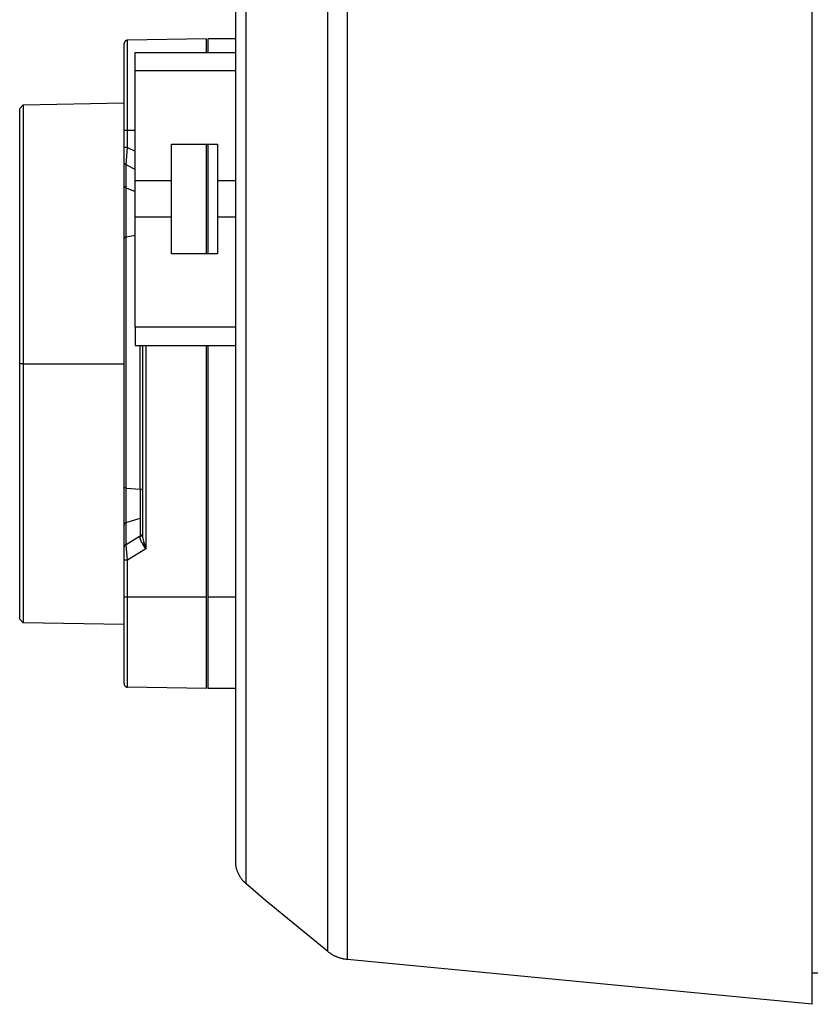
# Model space of a CAD drawing. Header units: millimetres. Extents: x -2637 to -1637, y 678 to 1678.
# Tile 88 of 256: x -2457 to -2414, y 1356 to 1410. Entities that reach past the tile are written whole.
import ezdxf

# ---------------------------------------------------------------- set-up
doc = ezdxf.new("R2010")
doc.units = ezdxf.units.MM
doc.layers.add('Make2D$B.SHOW mini', color=7, linetype='Continuous', true_color=0x000000)

msp = doc.modelspace()

# ---------------------------------------------------------------- linework, layer by layer
at = {"layer": 'Make2D$B.SHOW mini', "color": 18, "lineweight": -3, "true_color": 0x000000}
for points in [[(-2440.331, 1359.041), (-2440.331, 1359.042), (-2440.331, 1359.045), (-2440.331, 1359.059), (-2440.331, 1359.112), (-2440.331, 1359.332), (-2440.331, 1360.245), (-2440.331, 1364.104), (-2440.331, 1380.163), (-2440.331, 1431.156)], [(-2439.256, 1358.598), (-2439.256, 1358.599), (-2439.256, 1358.602), (-2439.256, 1358.616), (-2439.256, 1358.67), (-2439.256, 1358.891), (-2439.256, 1359.809), (-2439.256, 1363.692), (-2439.256, 1379.85), (-2439.256, 1431.156)], [(-2444.811, 1428.386), (-2444.811, 1362.762)], [(-2445.361, 1363.961), (-2445.361, 1427.595)], [(-2413.861, 1356.156), (-2413.861, 1356.157), (-2413.861, 1356.16), (-2413.861, 1356.173), (-2413.861, 1356.226), (-2413.861, 1356.44), (-2413.861, 1357.327), (-2413.861, 1361.063), (-2413.861, 1376.555), (-2413.861, 1426.657)], [(-2451.265, 1408.831), (-2451.269, 1408.831), (-2451.274, 1408.831), (-2451.278, 1408.83), (-2451.283, 1408.83), (-2451.287, 1408.829), (-2451.292, 1408.829), (-2451.296, 1408.828), (-2451.301, 1408.827), (-2451.305, 1408.826), (-2451.31, 1408.825), (-2451.314, 1408.824), (-2451.319, 1408.822), (-2451.324, 1408.821), (-2451.328, 1408.819), (-2451.333, 1408.818), (-2451.337, 1408.816), (-2451.342, 1408.814), (-2451.346, 1408.812), (-2451.351, 1408.81), (-2451.355, 1408.807), (-2451.36, 1408.805), (-2451.364, 1408.802), (-2451.368, 1408.8), (-2451.373, 1408.797), (-2451.377, 1408.794), (-2451.381, 1408.791), (-2451.385, 1408.788), (-2451.389, 1408.785), (-2451.393, 1408.782), (-2451.397, 1408.778), (-2451.4, 1408.775), (-2451.404, 1408.771), (-2451.407, 1408.767), (-2451.411, 1408.764), (-2451.414, 1408.76), (-2451.417, 1408.756), (-2451.421, 1408.752), (-2451.424, 1408.748), (-2451.427, 1408.744), (-2451.429, 1408.739), (-2451.432, 1408.735), (-2451.435, 1408.731), (-2451.437, 1408.726), (-2451.439, 1408.722), (-2451.442, 1408.717), (-2451.444, 1408.713), (-2451.446, 1408.708), (-2451.447, 1408.704), (-2451.449, 1408.699), (-2451.451, 1408.695), (-2451.452, 1408.69), (-2451.454, 1408.685), (-2451.455, 1408.681), (-2451.456, 1408.676), (-2451.457, 1408.672), (-2451.458, 1408.667), (-2451.459, 1408.662), (-2451.459, 1408.658), (-2451.46, 1408.653), (-2451.46, 1408.649), (-2451.461, 1408.644), (-2451.461, 1408.64), (-2451.461, 1408.635), (-2451.461, 1408.631)], [(-2451.461, 1403.906), (-2451.461, 1407.247), (-2451.461, 1408.299), (-2451.461, 1408.552), (-2451.461, 1408.612), (-2451.461, 1408.626), (-2451.461, 1408.63), (-2451.461, 1408.631), (-2451.461, 1408.631), (-2451.461, 1408.631)], [(-2446.961, 1408.906), (-2451.265, 1408.831)], [(-2451.265, 1403.906), (-2451.265, 1407.388), (-2451.265, 1408.485), (-2451.265, 1408.749), (-2451.265, 1408.811), (-2451.265, 1408.826), (-2451.265, 1408.83), (-2451.265, 1408.831), (-2451.265, 1408.831), (-2451.265, 1408.831)], [(-2446.961, 1408.156), (-2446.961, 1408.728), (-2446.961, 1408.863), (-2446.961, 1408.896), (-2446.961, 1408.903), (-2446.961, 1408.905), (-2446.961, 1408.906), (-2446.961, 1408.906), (-2446.961, 1408.906), (-2446.961, 1408.906)], [(-2446.861, 1408.176), (-2446.861, 1408.733), (-2446.861, 1408.865), (-2446.861, 1408.896), (-2446.861, 1408.904), (-2446.861, 1408.905), (-2446.861, 1408.906), (-2446.861, 1408.906), (-2446.861, 1408.906), (-2446.861, 1408.906)], [(-2445.361, 1408.906), (-2446.861, 1408.906)], [(-2450.861, 1408.156), (-2445.361, 1408.156)], [(-2450.861, 1407.156), (-2450.861, 1407.888), (-2450.861, 1408.09), (-2450.861, 1408.14), (-2450.861, 1408.152), (-2450.861, 1408.155), (-2450.861, 1408.156), (-2450.861, 1408.156), (-2450.861, 1408.156), (-2450.861, 1408.156)], [(-2450.861, 1401.156), (-2450.861, 1407.156)], [(-2445.361, 1407.156), (-2450.861, 1407.156)], [(-2457.161, 1405.109), (-2456.963, 1405.308)], [(-2456.965, 1405.309), (-2451.461, 1405.406)], [(-2456.965, 1405.309), (-2456.965, 1391.156)], [(-2457.161, 1391.16), (-2457.161, 1401.024), (-2457.161, 1404.13), (-2457.161, 1404.877), (-2457.161, 1405.053), (-2457.161, 1405.096), (-2457.161, 1405.106), (-2457.161, 1405.109), (-2457.161, 1405.109), (-2457.161, 1405.109)], [(-2451.265, 1403.906), (-2451.404, 1403.906), (-2451.447, 1403.906), (-2451.458, 1403.906), (-2451.46, 1403.906), (-2451.461, 1403.906), (-2451.461, 1403.906), (-2451.461, 1403.906), (-2451.461, 1403.906), (-2451.461, 1403.906)], [(-2451.461, 1402.978), (-2451.461, 1403.906)], [(-2450.831, 1403.906), (-2451.265, 1403.906)], [(-2451.265, 1402.978), (-2451.265, 1403.906)], [(-2448.861, 1403.156), (-2446.361, 1403.156)], [(-2448.861, 1401.156), (-2448.861, 1403.156)], [(-2446.961, 1397.156), (-2446.961, 1403.156)], [(-2446.861, 1397.156), (-2446.861, 1403.156)], [(-2446.361, 1403.156), (-2446.361, 1401.156)], [(-2451.265, 1402.978), (-2451.404, 1402.978), (-2451.447, 1402.978), (-2451.458, 1402.978), (-2451.46, 1402.978), (-2451.461, 1402.978), (-2451.461, 1402.978), (-2451.461, 1402.978), (-2451.461, 1402.978), (-2451.461, 1402.978)], [(-2451.461, 1402.186), (-2451.461, 1402.978)], [(-2451.343, 1402.028), (-2451.265, 1402.978)], [(-2451.265, 1402.978), (-2450.858, 1402.77)], [(-2451.343, 1402.028), (-2451.349, 1402.03), (-2451.356, 1402.033), (-2451.362, 1402.036), (-2451.368, 1402.039), (-2451.374, 1402.042), (-2451.379, 1402.046), (-2451.385, 1402.05), (-2451.391, 1402.054), (-2451.393, 1402.056), (-2451.396, 1402.058), (-2451.399, 1402.06), (-2451.401, 1402.062), (-2451.404, 1402.064), (-2451.406, 1402.067), (-2451.409, 1402.069), (-2451.411, 1402.071), (-2451.414, 1402.074), (-2451.416, 1402.076), (-2451.418, 1402.079), (-2451.421, 1402.081), (-2451.423, 1402.084), (-2451.425, 1402.086), (-2451.427, 1402.089), (-2451.429, 1402.092), (-2451.431, 1402.094), (-2451.433, 1402.097), (-2451.435, 1402.1), (-2451.437, 1402.103), (-2451.438, 1402.105), (-2451.44, 1402.108), (-2451.442, 1402.111), (-2451.443, 1402.114), (-2451.445, 1402.117), (-2451.446, 1402.12), (-2451.448, 1402.123), (-2451.449, 1402.126), (-2451.45, 1402.129), (-2451.451, 1402.132), (-2451.452, 1402.135), (-2451.453, 1402.138), (-2451.454, 1402.141), (-2451.455, 1402.144), (-2451.456, 1402.147), (-2451.457, 1402.15), (-2451.458, 1402.153), (-2451.458, 1402.156), (-2451.459, 1402.159), (-2451.459, 1402.162), (-2451.46, 1402.165), (-2451.46, 1402.168), (-2451.461, 1402.171), (-2451.461, 1402.174), (-2451.461, 1402.177), (-2451.461, 1402.18), (-2451.461, 1402.183), (-2451.461, 1402.186)], [(-2451.461, 1400.916), (-2451.461, 1402.099)], [(-2450.85, 1401.776), (-2451.343, 1402.028)], [(-2451.343, 1400.758), (-2451.343, 1402.028)], [(-2451.343, 1400.758), (-2451.349, 1400.761), (-2451.356, 1400.764), (-2451.362, 1400.766), (-2451.368, 1400.77), (-2451.374, 1400.773), (-2451.379, 1400.776), (-2451.385, 1400.78), (-2451.391, 1400.784), (-2451.393, 1400.786), (-2451.396, 1400.788), (-2451.399, 1400.79), (-2451.401, 1400.793), (-2451.404, 1400.795), (-2451.406, 1400.797), (-2451.409, 1400.799), (-2451.411, 1400.802), (-2451.414, 1400.804), (-2451.416, 1400.807), (-2451.418, 1400.809), (-2451.421, 1400.812), (-2451.423, 1400.814), (-2451.425, 1400.817), (-2451.427, 1400.82), (-2451.429, 1400.822), (-2451.431, 1400.825), (-2451.433, 1400.828), (-2451.435, 1400.83), (-2451.437, 1400.833), (-2451.438, 1400.836), (-2451.44, 1400.839), (-2451.442, 1400.842), (-2451.443, 1400.845), (-2451.445, 1400.847), (-2451.446, 1400.85), (-2451.448, 1400.853), (-2451.449, 1400.856), (-2451.45, 1400.859), (-2451.451, 1400.862), (-2451.452, 1400.865), (-2451.453, 1400.868), (-2451.454, 1400.871), (-2451.455, 1400.874), (-2451.456, 1400.877), (-2451.457, 1400.88), (-2451.458, 1400.883), (-2451.458, 1400.886), (-2451.459, 1400.889), (-2451.459, 1400.892), (-2451.46, 1400.895), (-2451.46, 1400.898), (-2451.461, 1400.901), (-2451.461, 1400.904), (-2451.461, 1400.907), (-2451.461, 1400.91), (-2451.461, 1400.913), (-2451.461, 1400.916)], [(-2450.861, 1399.156), (-2450.861, 1401.156)], [(-2448.861, 1401.156), (-2450.861, 1401.156)], [(-2448.861, 1399.156), (-2448.861, 1401.156)], [(-2445.339, 1401.156), (-2446.361, 1401.156)], [(-2446.361, 1401.156), (-2446.361, 1399.156)], [(-2451.461, 1398.007), (-2451.461, 1400.844)], [(-2451.343, 1400.758), (-2450.861, 1400.57)], [(-2451.343, 1398.077), (-2451.343, 1400.758)], [(-2450.861, 1393.156), (-2450.861, 1399.156)], [(-2448.861, 1399.156), (-2450.861, 1399.156)], [(-2448.861, 1397.156), (-2448.861, 1399.156)], [(-2445.357, 1399.156), (-2446.361, 1399.156)], [(-2446.361, 1399.156), (-2446.361, 1397.156)], [(-2451.343, 1398.077), (-2451.356, 1398.075), (-2451.368, 1398.072), (-2451.374, 1398.07), (-2451.379, 1398.069), (-2451.385, 1398.067), (-2451.391, 1398.065), (-2451.396, 1398.064), (-2451.401, 1398.062), (-2451.406, 1398.06), (-2451.411, 1398.058), (-2451.416, 1398.055), (-2451.421, 1398.053), (-2451.425, 1398.051), (-2451.429, 1398.049), (-2451.431, 1398.047), (-2451.433, 1398.046), (-2451.435, 1398.045), (-2451.437, 1398.044), (-2451.438, 1398.043), (-2451.44, 1398.041), (-2451.442, 1398.04), (-2451.443, 1398.039), (-2451.445, 1398.037), (-2451.446, 1398.036), (-2451.448, 1398.035), (-2451.449, 1398.034), (-2451.45, 1398.032), (-2451.451, 1398.031), (-2451.452, 1398.03), (-2451.453, 1398.028), (-2451.454, 1398.027), (-2451.455, 1398.026), (-2451.456, 1398.025), (-2451.456, 1398.024), (-2451.457, 1398.024), (-2451.457, 1398.023), (-2451.457, 1398.022), (-2451.458, 1398.022), (-2451.458, 1398.021), (-2451.458, 1398.02), (-2451.459, 1398.02), (-2451.459, 1398.019), (-2451.459, 1398.018), (-2451.459, 1398.018), (-2451.46, 1398.017), (-2451.46, 1398.016), (-2451.46, 1398.016), (-2451.46, 1398.015), (-2451.46, 1398.014), (-2451.461, 1398.014), (-2451.461, 1398.013), (-2451.461, 1398.012), (-2451.461, 1398.012), (-2451.461, 1398.011), (-2451.461, 1398.01), (-2451.461, 1398.01), (-2451.461, 1398.009), (-2451.461, 1398.008), (-2451.461, 1398.008), (-2451.461, 1398.007)], [(-2451.461, 1384.397), (-2451.461, 1398.007)], [(-2450.861, 1398.16), (-2451.343, 1398.077)], [(-2451.343, 1384.365), (-2451.343, 1398.077)], [(-2446.361, 1397.156), (-2448.861, 1397.156)], [(-2445.361, 1393.156), (-2450.861, 1393.156)], [(-2450.861, 1393.156), (-2450.861, 1392.424), (-2450.861, 1392.222), (-2450.861, 1392.172), (-2450.861, 1392.16), (-2450.861, 1392.157), (-2450.861, 1392.156), (-2450.861, 1392.156), (-2450.861, 1392.156), (-2450.861, 1392.156)], [(-2450.861, 1392.156), (-2445.334, 1392.156)], [(-2450.579, 1384.305), (-2450.579, 1392.156)], [(-2450.461, 1392.156), (-2450.461, 1381.846)], [(-2450.265, 1392.156), (-2450.265, 1381.049)], [(-2446.961, 1378.406), (-2446.961, 1392.156)], [(-2446.861, 1378.406), (-2446.861, 1392.156)], [(-2457.161, 1390.985), (-2457.161, 1391.16)], [(-2457.161, 1377.203), (-2457.161, 1390.985)], [(-2456.965, 1391.156), (-2457.121, 1391.156), (-2457.135, 1391.156)], [(-2456.965, 1391.156), (-2456.965, 1390.974)], [(-2456.965, 1391.156), (-2451.461, 1391.156)], [(-2456.965, 1390.974), (-2456.965, 1381.084), (-2456.965, 1377.982), (-2456.965, 1377.236), (-2456.965, 1377.059), (-2456.965, 1377.016), (-2456.965, 1377.006), (-2456.965, 1377.003), (-2456.965, 1377.003), (-2456.965, 1377.003)], [(-2451.343, 1384.365), (-2451.368, 1384.368), (-2451.379, 1384.369), (-2451.391, 1384.37), (-2451.401, 1384.372), (-2451.411, 1384.374), (-2451.421, 1384.376), (-2451.425, 1384.377), (-2451.429, 1384.378), (-2451.433, 1384.379), (-2451.437, 1384.38), (-2451.44, 1384.381), (-2451.443, 1384.383), (-2451.446, 1384.384), (-2451.448, 1384.384), (-2451.449, 1384.385), (-2451.45, 1384.386), (-2451.451, 1384.386), (-2451.452, 1384.387), (-2451.453, 1384.387), (-2451.454, 1384.388), (-2451.455, 1384.389), (-2451.456, 1384.389), (-2451.456, 1384.389), (-2451.457, 1384.39), (-2451.457, 1384.39), (-2451.457, 1384.39), (-2451.458, 1384.39), (-2451.458, 1384.391), (-2451.458, 1384.391), (-2451.459, 1384.391), (-2451.459, 1384.392), (-2451.459, 1384.392), (-2451.459, 1384.392), (-2451.46, 1384.393), (-2451.46, 1384.393), (-2451.46, 1384.393), (-2451.46, 1384.393), (-2451.46, 1384.393), (-2451.46, 1384.393), (-2451.46, 1384.394), (-2451.46, 1384.394), (-2451.46, 1384.394), (-2451.461, 1384.394), (-2451.461, 1384.394), (-2451.461, 1384.394), (-2451.461, 1384.395), (-2451.461, 1384.395), (-2451.461, 1384.395), (-2451.461, 1384.395), (-2451.461, 1384.395), (-2451.461, 1384.395), (-2451.461, 1384.395), (-2451.461, 1384.396), (-2451.461, 1384.396), (-2451.461, 1384.396), (-2451.461, 1384.396), (-2451.461, 1384.396), (-2451.461, 1384.396), (-2451.461, 1384.396), (-2451.461, 1384.397), (-2451.461, 1384.397), (-2451.461, 1384.397), (-2451.461, 1384.397)], [(-2451.461, 1382.344), (-2451.461, 1384.397)], [(-2451.343, 1384.365), (-2450.579, 1384.305)], [(-2451.343, 1382.473), (-2451.343, 1384.365)], [(-2450.579, 1384.305), (-2450.579, 1382.716)], [(-2450.579, 1384.305), (-2450.555, 1384.303), (-2450.543, 1384.302), (-2450.532, 1384.3), (-2450.521, 1384.298), (-2450.511, 1384.297), (-2450.502, 1384.295), (-2450.497, 1384.293), (-2450.493, 1384.292), (-2450.489, 1384.291), (-2450.486, 1384.29), (-2450.482, 1384.289), (-2450.479, 1384.288), (-2450.476, 1384.287), (-2450.475, 1384.286), (-2450.474, 1384.286), (-2450.472, 1384.285), (-2450.471, 1384.284), (-2450.47, 1384.284), (-2450.469, 1384.283), (-2450.468, 1384.283), (-2450.467, 1384.282), (-2450.467, 1384.282), (-2450.466, 1384.281), (-2450.466, 1384.281), (-2450.466, 1384.281), (-2450.465, 1384.28), (-2450.465, 1384.28), (-2450.465, 1384.28), (-2450.464, 1384.28), (-2450.464, 1384.279), (-2450.464, 1384.279), (-2450.463, 1384.279), (-2450.463, 1384.278), (-2450.463, 1384.278), (-2450.463, 1384.278), (-2450.463, 1384.278), (-2450.462, 1384.277), (-2450.462, 1384.277), (-2450.462, 1384.277), (-2450.462, 1384.277), (-2450.462, 1384.277), (-2450.462, 1384.277), (-2450.462, 1384.276), (-2450.462, 1384.276), (-2450.462, 1384.276), (-2450.462, 1384.276), (-2450.462, 1384.276), (-2450.462, 1384.276), (-2450.462, 1384.276), (-2450.462, 1384.275), (-2450.462, 1384.275), (-2450.461, 1384.275), (-2450.461, 1384.275), (-2450.461, 1384.275), (-2450.461, 1384.275), (-2450.461, 1384.275), (-2450.461, 1384.274), (-2450.461, 1384.274), (-2450.461, 1384.274), (-2450.461, 1384.274), (-2450.461, 1384.274), (-2450.461, 1384.274), (-2450.461, 1384.273)], [(-2451.343, 1382.473), (-2450.579, 1382.716)], [(-2450.579, 1382.716), (-2450.575, 1382.717), (-2450.57, 1382.719), (-2450.566, 1382.721), (-2450.561, 1382.722), (-2450.557, 1382.724), (-2450.553, 1382.726), (-2450.549, 1382.728), (-2450.544, 1382.73)], [(-2450.579, 1382.716), (-2450.579, 1381.742)], [(-2451.343, 1382.473), (-2451.349, 1382.471), (-2451.356, 1382.468), (-2451.362, 1382.466), (-2451.368, 1382.463), (-2451.374, 1382.461), (-2451.379, 1382.458), (-2451.385, 1382.455), (-2451.391, 1382.452), (-2451.396, 1382.448), (-2451.401, 1382.445), (-2451.406, 1382.441), (-2451.409, 1382.439), (-2451.411, 1382.437), (-2451.414, 1382.435), (-2451.416, 1382.433), (-2451.418, 1382.431), (-2451.421, 1382.429), (-2451.423, 1382.427), (-2451.425, 1382.425), (-2451.427, 1382.423), (-2451.429, 1382.421), (-2451.431, 1382.418), (-2451.433, 1382.416), (-2451.435, 1382.414), (-2451.437, 1382.412), (-2451.438, 1382.409), (-2451.44, 1382.407), (-2451.442, 1382.405), (-2451.443, 1382.402), (-2451.445, 1382.4), (-2451.446, 1382.398), (-2451.448, 1382.395), (-2451.449, 1382.393), (-2451.45, 1382.39), (-2451.451, 1382.388), (-2451.452, 1382.385), (-2451.453, 1382.383), (-2451.454, 1382.381), (-2451.455, 1382.378), (-2451.456, 1382.376), (-2451.457, 1382.373), (-2451.458, 1382.371), (-2451.458, 1382.368), (-2451.459, 1382.366), (-2451.459, 1382.363), (-2451.46, 1382.361), (-2451.46, 1382.358), (-2451.461, 1382.356), (-2451.461, 1382.353), (-2451.461, 1382.351), (-2451.461, 1382.349), (-2451.461, 1382.346), (-2451.461, 1382.344)], [(-2451.461, 1381.14), (-2451.461, 1382.344)], [(-2451.343, 1381.269), (-2451.343, 1382.473)], [(-2450.615, 1381.72), (-2451.343, 1381.269)], [(-2450.461, 1381.338), (-2450.482, 1381.374), (-2450.501, 1381.41), (-2450.51, 1381.427), (-2450.518, 1381.444), (-2450.526, 1381.461), (-2450.533, 1381.478), (-2450.54, 1381.494), (-2450.546, 1381.51), (-2450.552, 1381.527), (-2450.557, 1381.542), (-2450.562, 1381.558), (-2450.567, 1381.574), (-2450.57, 1381.589), (-2450.574, 1381.604), (-2450.576, 1381.619), (-2450.579, 1381.634), (-2450.58, 1381.649), (-2450.581, 1381.663), (-2450.582, 1381.678), (-2450.582, 1381.685), (-2450.582, 1381.692), (-2450.582, 1381.699), (-2450.582, 1381.706), (-2450.581, 1381.713), (-2450.581, 1381.72)], [(-2450.581, 1381.72), (-2450.575, 1381.722), (-2450.569, 1381.724), (-2450.563, 1381.727), (-2450.557, 1381.729), (-2450.551, 1381.732), (-2450.545, 1381.735), (-2450.54, 1381.738), (-2450.534, 1381.741), (-2450.529, 1381.744), (-2450.524, 1381.748), (-2450.519, 1381.752), (-2450.514, 1381.755), (-2450.509, 1381.759), (-2450.505, 1381.763), (-2450.5, 1381.767), (-2450.496, 1381.772), (-2450.494, 1381.774), (-2450.492, 1381.776), (-2450.49, 1381.778), (-2450.488, 1381.78), (-2450.487, 1381.783), (-2450.485, 1381.785), (-2450.483, 1381.787), (-2450.482, 1381.789), (-2450.48, 1381.792), (-2450.478, 1381.794), (-2450.477, 1381.796), (-2450.476, 1381.798), (-2450.474, 1381.801), (-2450.473, 1381.803), (-2450.472, 1381.805), (-2450.471, 1381.808), (-2450.469, 1381.81), (-2450.468, 1381.813), (-2450.467, 1381.815), (-2450.467, 1381.817), (-2450.466, 1381.82), (-2450.465, 1381.822), (-2450.464, 1381.824), (-2450.464, 1381.827), (-2450.463, 1381.829), (-2450.463, 1381.832), (-2450.462, 1381.834), (-2450.462, 1381.836), (-2450.462, 1381.839), (-2450.461, 1381.841), (-2450.461, 1381.843), (-2450.461, 1381.846)], [(-2450.461, 1381.846), (-2450.461, 1381.829), (-2450.461, 1381.812), (-2450.459, 1381.778), (-2450.456, 1381.743), (-2450.452, 1381.707), (-2450.446, 1381.671), (-2450.44, 1381.634), (-2450.433, 1381.596), (-2450.424, 1381.557), (-2450.415, 1381.518), (-2450.404, 1381.479), (-2450.381, 1381.398)], [(-2451.343, 1381.269), (-2451.349, 1381.267), (-2451.356, 1381.265), (-2451.362, 1381.263), (-2451.368, 1381.26), (-2451.374, 1381.257), (-2451.379, 1381.254), (-2451.385, 1381.251), (-2451.391, 1381.248), (-2451.396, 1381.245), (-2451.401, 1381.241), (-2451.406, 1381.238), (-2451.409, 1381.236), (-2451.411, 1381.234), (-2451.414, 1381.232), (-2451.416, 1381.23), (-2451.418, 1381.228), (-2451.421, 1381.226), (-2451.423, 1381.224), (-2451.425, 1381.221), (-2451.427, 1381.219), (-2451.429, 1381.217), (-2451.431, 1381.215), (-2451.433, 1381.213), (-2451.435, 1381.21), (-2451.437, 1381.208), (-2451.438, 1381.206), (-2451.44, 1381.204), (-2451.442, 1381.201), (-2451.443, 1381.199), (-2451.445, 1381.197), (-2451.446, 1381.194), (-2451.448, 1381.192), (-2451.449, 1381.189), (-2451.45, 1381.187), (-2451.451, 1381.184), (-2451.452, 1381.182), (-2451.453, 1381.18), (-2451.454, 1381.177), (-2451.455, 1381.175), (-2451.456, 1381.172), (-2451.457, 1381.17), (-2451.458, 1381.167), (-2451.458, 1381.165), (-2451.459, 1381.162), (-2451.459, 1381.16), (-2451.46, 1381.157), (-2451.46, 1381.155), (-2451.461, 1381.152), (-2451.461, 1381.15), (-2451.461, 1381.148), (-2451.461, 1381.145), (-2451.461, 1381.143), (-2451.461, 1381.14)], [(-2451.461, 1380.43), (-2451.461, 1381.14)], [(-2451.265, 1380.43), (-2451.343, 1381.269)], [(-2450.265, 1381.049), (-2451.265, 1380.43)], [(-2450.461, 1381.338), (-2450.45, 1381.345), (-2450.439, 1381.353), (-2450.428, 1381.36), (-2450.418, 1381.368), (-2450.408, 1381.375), (-2450.398, 1381.383), (-2450.39, 1381.39), (-2450.381, 1381.398)], [(-2450.265, 1381.049), (-2450.335, 1381.146), (-2450.401, 1381.243), (-2450.432, 1381.291), (-2450.461, 1381.338)], [(-2450.381, 1381.398), (-2450.354, 1381.311), (-2450.326, 1381.224), (-2450.265, 1381.049)], [(-2451.265, 1380.43), (-2451.404, 1380.43), (-2451.447, 1380.43), (-2451.458, 1380.43), (-2451.46, 1380.43), (-2451.461, 1380.43), (-2451.461, 1380.43), (-2451.461, 1380.43), (-2451.461, 1380.43), (-2451.461, 1380.43)], [(-2451.461, 1378.406), (-2451.461, 1380.43)], [(-2451.265, 1378.406), (-2451.265, 1380.43)], [(-2451.461, 1373.681), (-2451.461, 1373.681), (-2451.461, 1373.681), (-2451.461, 1373.682), (-2451.461, 1373.686), (-2451.461, 1373.7), (-2451.461, 1373.76), (-2451.461, 1374.013), (-2451.461, 1375.065), (-2451.461, 1378.406)], [(-2451.265, 1378.406), (-2451.404, 1378.406), (-2451.447, 1378.406), (-2451.458, 1378.406), (-2451.46, 1378.406), (-2451.461, 1378.406), (-2451.461, 1378.406), (-2451.461, 1378.406), (-2451.461, 1378.406), (-2451.461, 1378.406)], [(-2446.961, 1378.406), (-2451.265, 1378.406)], [(-2451.265, 1373.481), (-2451.265, 1373.481), (-2451.265, 1373.481), (-2451.265, 1373.482), (-2451.265, 1373.486), (-2451.265, 1373.501), (-2451.265, 1373.563), (-2451.265, 1373.827), (-2451.265, 1374.924), (-2451.265, 1378.406)], [(-2446.961, 1373.406), (-2446.961, 1373.406), (-2446.961, 1373.406), (-2446.961, 1373.407), (-2446.961, 1373.411), (-2446.961, 1373.426), (-2446.961, 1373.489), (-2446.961, 1373.757), (-2446.961, 1374.87), (-2446.961, 1378.406)], [(-2446.861, 1373.406), (-2446.861, 1373.406), (-2446.861, 1373.406), (-2446.861, 1373.407), (-2446.861, 1373.411), (-2446.861, 1373.426), (-2446.861, 1373.489), (-2446.861, 1373.757), (-2446.861, 1374.87), (-2446.861, 1378.406)], [(-2445.361, 1378.406), (-2446.861, 1378.406)], [(-2456.963, 1377.004), (-2457.161, 1377.203)], [(-2451.461, 1376.906), (-2456.965, 1377.003)], [(-2451.461, 1373.681), (-2451.461, 1373.677), (-2451.461, 1373.672), (-2451.461, 1373.668), (-2451.46, 1373.663), (-2451.46, 1373.659), (-2451.459, 1373.654), (-2451.459, 1373.65), (-2451.458, 1373.645), (-2451.457, 1373.64), (-2451.456, 1373.636), (-2451.455, 1373.631), (-2451.454, 1373.627), (-2451.452, 1373.622), (-2451.451, 1373.617), (-2451.449, 1373.613), (-2451.447, 1373.608), (-2451.446, 1373.604), (-2451.444, 1373.599), (-2451.442, 1373.595), (-2451.439, 1373.59), (-2451.437, 1373.586), (-2451.435, 1373.581), (-2451.432, 1373.577), (-2451.429, 1373.573), (-2451.427, 1373.568), (-2451.424, 1373.564), (-2451.421, 1373.56), (-2451.417, 1373.556), (-2451.414, 1373.552), (-2451.411, 1373.548), (-2451.407, 1373.545), (-2451.404, 1373.541), (-2451.4, 1373.537), (-2451.397, 1373.534), (-2451.393, 1373.53), (-2451.389, 1373.527), (-2451.385, 1373.524), (-2451.381, 1373.521), (-2451.377, 1373.518), (-2451.373, 1373.515), (-2451.368, 1373.512), (-2451.364, 1373.51), (-2451.36, 1373.507), (-2451.355, 1373.505), (-2451.351, 1373.502), (-2451.346, 1373.5), (-2451.342, 1373.498), (-2451.337, 1373.496), (-2451.333, 1373.494), (-2451.328, 1373.493), (-2451.324, 1373.491), (-2451.319, 1373.49), (-2451.314, 1373.488), (-2451.31, 1373.487), (-2451.305, 1373.486), (-2451.301, 1373.485), (-2451.296, 1373.484), (-2451.292, 1373.483), (-2451.287, 1373.483), (-2451.283, 1373.482), (-2451.278, 1373.482), (-2451.274, 1373.481), (-2451.269, 1373.481), (-2451.265, 1373.481)], [(-2446.961, 1373.406), (-2451.265, 1373.481)], [(-2445.361, 1373.406), (-2446.861, 1373.406)], [(-2444.839, 1362.787), (-2444.873, 1362.817), (-2444.904, 1362.848), (-2444.935, 1362.88), (-2444.964, 1362.911), (-2444.992, 1362.943), (-2445.018, 1362.976), (-2445.043, 1363.008), (-2445.067, 1363.041), (-2445.092, 1363.077), (-2445.116, 1363.113), (-2445.138, 1363.149), (-2445.159, 1363.185), (-2445.179, 1363.221), (-2445.197, 1363.258), (-2445.214, 1363.294), (-2445.231, 1363.331), (-2445.246, 1363.367), (-2445.261, 1363.404), (-2445.274, 1363.441), (-2445.286, 1363.479), (-2445.298, 1363.517), (-2445.309, 1363.555), (-2445.318, 1363.593), (-2445.327, 1363.632), (-2445.335, 1363.672), (-2445.342, 1363.712), (-2445.347, 1363.753), (-2445.352, 1363.794), (-2445.356, 1363.835), (-2445.359, 1363.877), (-2445.361, 1363.919), (-2445.361, 1363.961)], [(-2444.873, 1362.837), (-2444.87, 1362.832), (-2444.867, 1362.826), (-2444.864, 1362.82), (-2444.861, 1362.815), (-2444.857, 1362.81), (-2444.853, 1362.805), (-2444.85, 1362.8), (-2444.846, 1362.795), (-2444.842, 1362.79), (-2444.838, 1362.786), (-2444.833, 1362.782), (-2444.829, 1362.777), (-2444.825, 1362.773), (-2444.82, 1362.769), (-2444.816, 1362.766), (-2444.811, 1362.762)], [(-2443.738, 1361.828), (-2444.811, 1362.762)], [(-2440.331, 1359.041), (-2443.738, 1361.828)], [(-2439.256, 1358.598), (-2439.325, 1358.606), (-2439.394, 1358.616), (-2439.428, 1358.622), (-2439.463, 1358.629), (-2439.498, 1358.636), (-2439.533, 1358.644), (-2439.568, 1358.653), (-2439.602, 1358.662), (-2439.637, 1358.672), (-2439.672, 1358.683), (-2439.707, 1358.694), (-2439.741, 1358.707), (-2439.776, 1358.719), (-2439.811, 1358.733), (-2439.845, 1358.747), (-2439.879, 1358.762), (-2439.913, 1358.777), (-2439.947, 1358.794), (-2439.981, 1358.811), (-2440.014, 1358.828), (-2440.047, 1358.847), (-2440.08, 1358.865), (-2440.113, 1358.885), (-2440.145, 1358.905), (-2440.177, 1358.926), (-2440.209, 1358.948), (-2440.24, 1358.97), (-2440.271, 1358.993), (-2440.301, 1359.017), (-2440.331, 1359.041)], [(-2413.861, 1356.156), (-2439.256, 1358.598)], [(-2413.561, 1357.854), (-2413.861, 1357.856)]]:
    msp.add_lwpolyline(points, dxfattribs=at)

doc.saveas('drawing.dxf')
